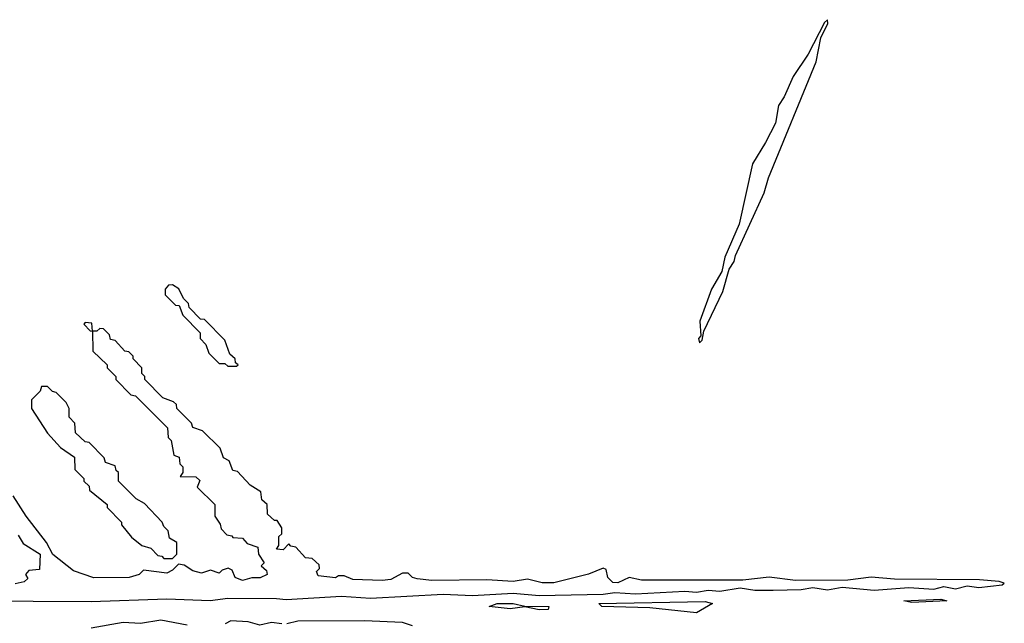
# Model space of a CAD drawing. Extents: x 2737564 to 2859580, y 876530 to 1012372.
# Tile 90 of 110: x 2777690 to 2781072, y 967037 to 969110. Entities that reach past the tile are written whole.
import ezdxf

# ---------------------------------------------------------------- set-up
doc = ezdxf.new("R2010")
doc.units = 0

msp = doc.modelspace()

# ---------------------------------------------------------------- linework, layer by layer
at = {"layer": '0CON05XD'}
for points in [[(2780025, 968000), (2780035, 968010), (2780040, 968040), (2780105, 968176.2), (2780126.8, 968253.2), (2780145, 968280), (2780149.4, 968300.6), (2780247.8, 968515), (2780262.7, 968567.3), (2780426.2, 968965), (2780442.5, 969047.5), (2780466.7, 969096.7), (2780465, 969110), (2780455, 969100), (2780398.3, 968991.7), (2780346.7, 968915), (2780316.7, 968845), (2780296.7, 968815), (2780286.2, 968755), (2780251.7, 968688.3), (2780207.5, 968615), (2780161.7, 968408.3), (2780112.5, 968295), (2780102.5, 968245), (2780066.7, 968185), (2780026.7, 968075), (2780030, 968025), (2780022.5, 968015), (2780025, 968000)], [(2778435, 967920), (2778440, 967925), (2778431.7, 967931.7), (2778430, 967945), (2778411.7, 967961.7), (2778395, 968010), (2778325, 968080), (2778311.7, 968081.7), (2778271.7, 968121.7), (2778270, 968135), (2778253, 968153), (2778236.4, 968186.4), (2778215, 968200), (2778201.7, 968198.3), (2778190, 968185), (2778190, 968165), (2778225, 968130), (2778238.3, 968128.3), (2778250, 968095), (2778310, 968035), (2778310, 968015), (2778330, 967995), (2778340, 967965), (2778375, 967930), (2778395, 967930), (2778405, 967920), (2778435, 967920)], [(2777535.5, 967114.5), (2777935, 967112), (2778195, 967121.7), (2778344.2, 967115.8), (2778405, 967123.7), (2778572.6, 967122.6), (2778605, 967119.2), (2778795, 967130.2), (2778895, 967123.3), (2779145, 967138), (2779245, 967132.7), (2779385, 967140.9), (2779475, 967133.3), (2779695, 967137.2), (2779735, 967143), (2779805, 967138.9), (2779975, 967147.8), (2780015, 967144.8), (2780055, 967151.6), (2780095, 967147.6), (2780165, 967159.5), (2780215, 967150.8), (2780278.8, 967151.2), (2780375, 967153.3), (2780415, 967160.4), (2780465, 967152.6), (2780515, 967161.2), (2780625, 967150.8), (2780745, 967160), (2780830, 967155), (2780865, 967163.3), (2780904.4, 967155.6), (2780945, 967166), (2780985, 967160), (2781065, 967170), (2781072.5, 967175), (2781055, 967181.2), (2780987, 967187), (2780695, 967189.2), (2780615, 967196), (2780535, 967185.7), (2780355, 967184.2), (2780265, 967196.2), (2780174.1, 967185.9), (2779825.7, 967185.7), (2779784.1, 967194.1), (2779745, 967176.6), (2779727.7, 967177.7), (2779710, 967195), (2779705, 967222.5), (2779695, 967226.7), (2779643.9, 967206.1), (2779525, 967176.7), (2779485, 967176.2), (2779435, 967188.8), (2779385, 967181.2), (2779295, 967186.7), (2779106.1, 967183.9), (2779055, 967190), (2779040, 967195), (2779025, 967210), (2779005, 967210), (2778965, 967187.5), (2778935, 967184), (2778835, 967187.5), (2778805, 967200), (2778785, 967200), (2778775, 967193.3), (2778715, 967200), (2778710, 967215), (2778720, 967225), (2778718.3, 967238.3), (2778695, 967260), (2778671.7, 967261.7), (2778638.3, 967298.3), (2778621.7, 967301.7), (2778615, 967310), (2778595, 967290), (2778571.7, 967291.7), (2778580, 967305), (2778580, 967335), (2778590, 967345), (2778590, 967365), (2778575, 967390), (2778565, 967390), (2778541.7, 967411.7), (2778540, 967445), (2778521.7, 967461.7), (2778518.3, 967488.3), (2778481.7, 967511.7), (2778438.3, 967558.3), (2778421.7, 967561.7), (2778410, 967595), (2778390, 967605), (2778378.3, 967638.3), (2778318.3, 967698.3), (2778285, 967710), (2778280, 967725), (2778230, 967775), (2778228.3, 967788.3), (2778218.3, 967798.3), (2778181.7, 967811.7), (2778120, 967875), (2778120, 967885), (2778110, 967895), (2778110, 967915), (2778080, 967945), (2778080, 967955), (2778065, 967970), (2778051.7, 967971.7), (2778018.3, 968008.3), (2778001.7, 968011.7), (2777998.3, 968028.3), (2777978.3, 968048.3), (2777965, 968050), (2777955, 968040), (2777940, 968040), (2777938.3, 968068.3), (2777915, 968070), (2777910, 968065), (2777931.7, 968041.7), (2777940, 968040), (2777941.7, 967971.7), (2777990, 967925), (2777990, 967915), (2778020, 967885), (2778020, 967875), (2778071.7, 967821.7), (2778088.3, 967818.3), (2778198.3, 967708.3), (2778200, 967675), (2778210, 967665), (2778220, 967615), (2778238.3, 967608.3), (2778240, 967585), (2778250, 967575), (2778250, 967555), (2778241.7, 967541.7), (2778295, 967540), (2778308.3, 967528.3), (2778300, 967505), (2778360, 967445), (2778360, 967405), (2778378.3, 967378.3), (2778381.7, 967361.7), (2778401.7, 967341.7), (2778418.3, 967338.3), (2778421.7, 967331.7), (2778455, 967330), (2778471.7, 967311.7), (2778508.3, 967298.3), (2778510, 967275), (2778530, 967245), (2778520, 967235), (2778538.3, 967218.3), (2778540, 967205), (2778516.4, 967193.6), (2778487, 967193), (2778455, 967183.8), (2778430, 967195), (2778420, 967220), (2778406.4, 967226.4), (2778385, 967220), (2778375, 967210), (2778345, 967220), (2778315, 967210), (2778285, 967217.5), (2778255, 967237.5), (2778235, 967240), (2778215, 967220), (2778195, 967210), (2778115, 967220), (2778100, 967205), (2778065.9, 967194.1), (2777945, 967193.3), (2777875, 967217.5), (2777803.6, 967273.6), (2777782.5, 967315), (2777712.5, 967405), (2777667.5, 967475)], [(2778215, 967260), (2778230, 967275), (2778230, 967315), (2778205, 967330), (2778200, 967355), (2778185, 967370), (2778180, 967385), (2778118.3, 967448.3), (2778090, 967465), (2778030, 967525), (2778030, 967555), (2778021.7, 967561.7), (2778018.3, 967578.3), (2777985, 967590), (2777980, 967605), (2777928.3, 967658.3), (2777915, 967660), (2777881.7, 967691.7), (2777880, 967725), (2777860, 967745), (2777860, 967775), (2777850, 967795), (2777815, 967830), (2777803, 967833), (2777785, 967850), (2777765, 967850), (2777760, 967835), (2777730, 967805), (2777730, 967775), (2777785, 967690), (2777830.7, 967640.7), (2777878.3, 967608.3), (2777880, 967565), (2777910, 967535), (2777910, 967525), (2777928.3, 967508.3), (2777930, 967495), (2777990, 967445), (2777990, 967435), (2778040, 967385), (2778040, 967375), (2778073.6, 967333.6), (2778110, 967305), (2778140, 967295), (2778165, 967270), (2778178.3, 967268.3), (2778185, 967260), (2778215, 967260)], [(2777685, 967340), (2777701.7, 967311.7), (2777760, 967275), (2777758.3, 967221.7), (2777721.7, 967218.3), (2777710, 967205), (2777718.3, 967191.7), (2777705, 967180), (2777675, 967173.3)], [(2779475, 967083.3), (2779425, 967094.5), (2779375, 967086.9), (2779302.5, 967095), (2779330, 967105), (2779385, 967105.2), (2779425, 967095.7), (2779507.5, 967095), (2779505, 967084.6), (2779475, 967083.3)], [(2780015, 967073.6), (2779855, 967090), (2779690, 967095), (2779680, 967105), (2780045, 967112.5), (2780070, 967105), (2780015, 967073.6)], [(2780755, 967109.2), (2780727.5, 967115), (2780855, 967120.8), (2780875, 967114.4), (2780755, 967109.2)], [(2778265, 967031.2), (2778175, 967048.2), (2778105, 967037.1), (2778045, 967040), (2777935, 967021.2)], [(2778590, 967035), (2778555, 967040), (2778515, 967031.4), (2778475, 967042.5), (2778415.4, 967045.4), (2778396.2, 967035)], [(2779038.9, 967028.9), (2779005, 967039.6), (2778875, 967046.1), (2778645, 967044.4), (2778607.5, 967035)]]:
    msp.add_lwpolyline(points, dxfattribs=at)

doc.saveas('drawing.dxf')
